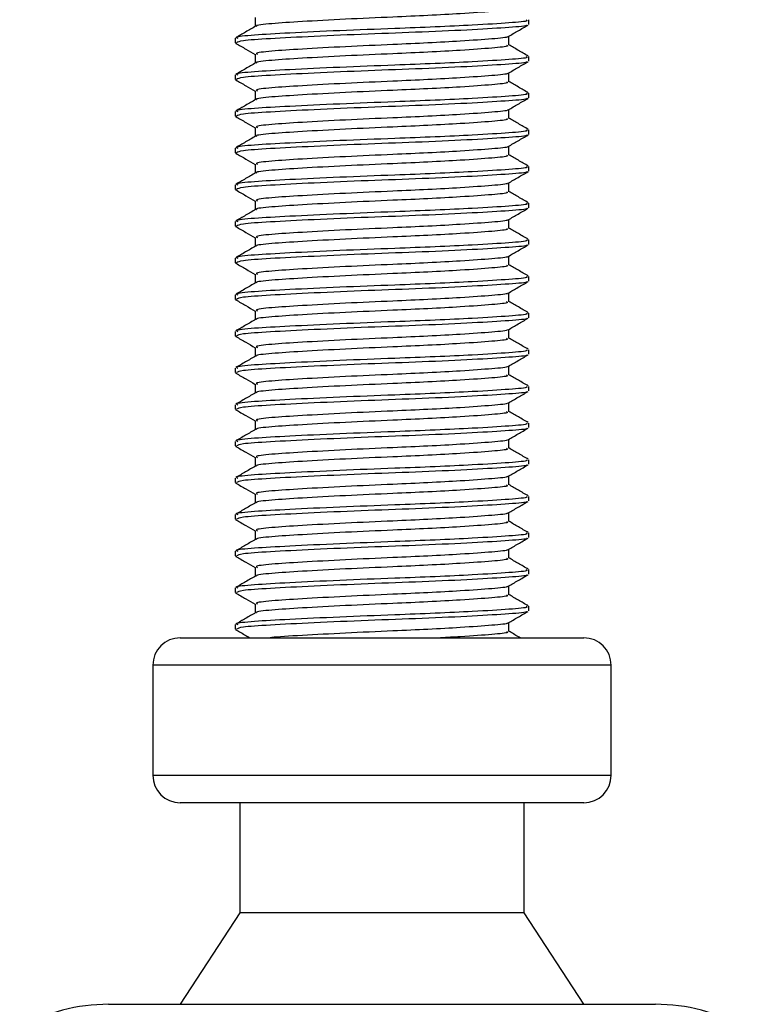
# Model space of a CAD drawing. Header units: millimetres. Extents: x 0 to 420, y 0 to 297.
# Tile 28 of 67: x 188.85 to 192.38, y 180.55 to 185.35. Entities that reach past the tile are written whole.
import ezdxf

# ---------------------------------------------------------------- set-up
doc = ezdxf.new("R2010")
doc.units = ezdxf.units.MM

msp = doc.modelspace()

# ---------------------------------------------------------------- linework, layer by layer
at = {"color": 7, "linetype": 'Continuous', "lineweight": 25}
for p, q in [((189.99827, 185.3646), (189.99827, 185.32117)), ((191.33233, 185.33113), (191.33233, 185.35349)), ((189.90146, 185.26411), (189.90146, 185.24167)), ((191.23551, 185.23046), (191.23551, 185.27405)), ((189.90247, 185.24011), (189.9085, 185.23911)), ((189.99827, 185.18574), (189.99827, 185.14231)), ((191.33233, 185.15228), (191.33233, 185.17463)), ((189.90146, 185.08525), (189.90146, 185.06281)), ((189.90247, 185.06125), (189.9085, 185.06026)), ((191.23551, 185.0516), (191.23551, 185.09519)), ((189.99827, 185.00688), (189.99827, 184.96345)), ((191.33233, 184.97342), (191.33233, 184.99577)), ((191.23551, 184.87274), (191.23551, 184.91633)), ((189.90146, 184.90639), (189.90146, 184.88395)), ((189.90247, 184.88239), (189.9085, 184.8814)), ((189.99827, 184.82802), (189.99827, 184.78459)), ((191.33233, 184.79456), (191.33233, 184.81692)), ((189.90146, 184.72754), (189.90146, 184.70509)), ((191.23551, 184.69388), (191.23551, 184.73748)), ((189.90247, 184.70353), (189.9085, 184.70254)), ((189.99827, 184.64917), (189.99827, 184.60574)), ((191.33233, 184.6157), (191.33233, 184.63806)), ((189.90146, 184.54868), (189.90146, 184.52623)), ((189.90247, 184.52467), (189.9085, 184.52368)), ((191.23551, 184.51502), (191.23551, 184.55862)), ((189.99827, 184.47031), (189.99827, 184.42688)), ((191.33233, 184.43684), (191.33233, 184.4592)), ((191.23551, 184.33616), (191.23551, 184.37976)), ((189.90146, 184.36982), (189.90146, 184.34737)), ((189.90247, 184.34581), (189.9085, 184.34482)), ((189.99827, 184.29145), (189.99827, 184.24802)), ((191.33233, 184.25798), (191.33233, 184.28034)), ((189.90146, 184.19096), (189.90146, 184.16852)), ((191.23551, 184.15731), (191.23551, 184.2009)), ((189.90247, 184.16696), (189.9085, 184.16596)), ((189.99827, 184.11259), (189.99827, 184.06916)), ((191.33233, 184.07913), (191.33233, 184.10148)), ((189.90146, 184.0121), (189.90146, 183.98966)), ((191.23551, 183.97845), (191.23551, 184.02204)), ((189.90247, 183.9881), (189.9085, 183.98711)), ((189.99827, 183.93373), (189.99827, 183.8903)), ((191.33233, 183.90027), (191.33233, 183.92262)), ((189.90146, 183.83324), (189.90146, 183.8108)), ((189.90247, 183.80924), (189.9085, 183.80825)), ((191.23551, 183.79959), (191.23551, 183.84318)), ((189.99827, 183.75487), (189.99827, 183.71144)), ((191.33233, 183.72141), (191.33233, 183.74377)), ((191.23551, 183.62073), (191.23551, 183.66433)), ((189.90146, 183.65439), (189.90146, 183.63194)), ((189.90247, 183.63038), (189.9085, 183.62939)), ((189.99827, 183.57602), (189.99827, 183.53259)), ((191.33233, 183.54255), (191.33233, 183.56491)), ((189.90146, 183.47553), (189.90146, 183.45308)), ((191.23551, 183.44187), (191.23551, 183.48547)), ((189.90247, 183.45152), (189.9085, 183.45053)), ((189.99827, 183.39716), (189.99827, 183.35373)), ((191.33233, 183.36369), (191.33233, 183.38605)), ((189.90146, 183.29667), (189.90146, 183.27422)), ((191.23551, 183.26301), (191.23551, 183.30661)), ((189.90247, 183.27266), (189.9085, 183.27167)), ((189.99827, 183.2183), (189.99827, 183.17487)), ((191.33233, 183.18483), (191.33233, 183.20719)), ((189.90146, 183.11781), (189.90146, 183.09537)), ((189.90247, 183.09381), (189.9085, 183.09281)), ((191.23551, 183.08416), (191.23551, 183.12775)), ((189.99827, 183.03944), (189.99827, 182.99601)), ((191.33233, 183.00598), (191.33233, 183.02833)), ((189.90146, 182.93895), (189.90146, 182.91651)), ((191.23551, 182.9053), (191.23551, 182.94889)), ((189.90247, 182.91495), (189.9085, 182.91395)), ((189.99827, 182.86058), (189.99827, 182.81715)), ((191.33233, 182.82712), (191.33233, 182.84947)), ((189.90146, 182.76009), (189.90146, 182.73765)), ((191.23551, 182.72644), (191.23551, 182.77003)), ((189.90247, 182.73609), (189.9085, 182.7351)), ((189.99827, 182.68172), (189.99827, 182.63829)), ((191.33233, 182.64826), (191.33233, 182.67062)), ((189.90146, 182.58124), (189.90146, 182.55879)), ((189.90247, 182.55723), (189.9085, 182.55624)), ((191.23551, 182.54758), (191.23551, 182.59118)), ((189.99827, 182.50287), (189.99827, 182.45944)), ((191.33233, 182.4694), (191.33233, 182.49176)), ((191.23551, 182.36872), (191.23551, 182.41232)), ((189.90146, 182.40238), (189.90146, 182.37993)), ((189.90247, 182.37837), (189.9085, 182.37738)), ((189.63317, 182.33782), (191.60061, 182.33782)), ((189.49903, 182.20367), (189.49903, 181.6671)), ((191.73476, 182.20367), (189.49903, 182.20367)), ((191.73476, 181.6671), (191.73476, 182.20367)), ((189.49903, 181.6671), (191.73476, 181.6671)), ((189.63688, 181.53295), (189.63317, 181.53295)), ((191.60061, 181.53295), (189.63688, 181.53295)), ((189.92382, 181.53295), (189.92382, 180.99638)), ((191.30997, 180.99638), (191.30997, 181.53295)), ((189.92382, 180.99638), (189.63317, 180.54923)), ((189.92643, 180.99638), (189.92382, 180.99638)), ((191.30997, 180.99638), (189.92643, 180.99638)), ((191.60061, 180.54923), (191.30997, 180.99638)), ((189.28299, 180.54923), (191.95079, 180.54923))]:
    msp.add_line(p, q, dxfattribs=at)
for centre, radius, start, end in [((189.63317, 182.20367), 0.13414, 90, 180), ((191.60061, 182.20367), 0.13414, 0, 90), ((189.63317, 181.6671), 0.13414, 180, 270), ((191.60061, 181.6671), 0.13414, 270, 0), ((189.28299, 179.65494), 0.89429, 90, 118.97971), ((191.95079, 179.65494), 0.89429, 61.02029, 90)]:
    msp.add_arc(centre, radius, start, end, dxfattribs=at)
for points, knots in [([(191.22451, 185.40934), (191.22727, 185.40784), (191.23693, 185.4026), (191.16056, 185.39484), (191.01998, 185.38465), (190.84552, 185.37497), (190.65246, 185.36642), (190.43352, 185.35679), (190.22001, 185.345), (190.07127, 185.33514), (189.99811, 185.32722), (190.00504, 185.32296), (190.00588, 185.32244)], [0, 0, 0, 0, 0.0490909, 0.1710963, 0.2961678, 0.392313, 0.4852006, 0.6086368, 0.7355098, 0.8574829, 0.9826005, 1, 1, 1, 1]), ([(191.31955, 185.35349), (191.32279, 185.35197), (191.33403, 185.34672), (191.24567, 185.33894), (191.08306, 185.32876), (190.88129, 185.31908), (190.65805, 185.31053), (190.40469, 185.3009), (190.15842, 185.2891), (189.98397, 185.27925), (189.89793, 185.27051), (189.91034, 185.26544), (189.9136, 185.26411)], [0, 0, 0, 0, 0.0482673, 0.1669875, 0.2886879, 0.3822403, 0.4726264, 0.5927373, 0.7161886, 0.8348774, 0.9566226, 1, 1, 1, 1]), ([(190.00039, 185.3224), (189.9842, 185.31302), (189.95181, 185.29426), (189.91942, 185.27551), (189.90322, 185.26613)], [0, 0, 0, 0, 0.4998987, 1, 1, 1, 1]), ([(191.32217, 185.32854), (191.32318, 185.3279), (191.33013, 185.32356), (191.24368, 185.31661), (191.06939, 185.3055), (190.82021, 185.29396), (190.54468, 185.28426), (190.27817, 185.27273), (190.06336, 185.26164), (189.92395, 185.25219), (189.91294, 185.24505), (189.90773, 185.24167)], [0, 0, 0, 0, 0.02094603, 0.1431057, 0.26833207, 0.39481226, 0.5164381, 0.64283453, 0.76819743, 0.89026332, 1, 1, 1, 1]), ([(191.23246, 185.27228), (191.24864, 185.28165), (191.281, 185.3004), (191.31338, 185.31915), (191.32957, 185.32852)], [0, 0, 0, 0, 0.4999098, 1, 1, 1, 1]), ([(191.22705, 185.27228), (191.22772, 185.27177), (191.2332, 185.26755), (191.15857, 185.26072), (191.02038, 185.2505), (190.84542, 185.24083), (190.65251, 185.23228), (190.43339, 185.22265), (190.22048, 185.21085), (190.06958, 185.201), (189.99514, 185.19224), (190.00596, 185.18715), (190.00884, 185.1858)], [0, 0, 0, 0, 0.0170089, 0.1395429, 0.2651564, 0.3617182, 0.4550083, 0.5789794, 0.7064021, 0.8289037, 0.9545634, 1, 1, 1, 1]), ([(189.90421, 185.23909), (189.9204, 185.22972), (189.95176, 185.21157), (189.98311, 185.19341), (189.99827, 185.18462)], [0, 0, 0, 0, 0.5163558, 1, 1, 1, 1]), ([(191.22451, 185.23048), (191.22727, 185.22898), (191.23693, 185.22375), (191.16056, 185.21598), (191.01998, 185.20579), (190.84552, 185.19611), (190.65246, 185.18756), (190.43352, 185.17793), (190.22001, 185.16614), (190.07127, 185.15629), (189.99811, 185.14836), (190.00504, 185.1441), (190.00588, 185.14358)], [0, 0, 0, 0, 0.0490909, 0.1710963, 0.2961678, 0.392313, 0.4852006, 0.6086368, 0.7355098, 0.8574829, 0.9826005, 1, 1, 1, 1]), ([(191.33056, 185.1767), (191.31436, 185.18608), (191.28268, 185.20442), (191.251, 185.22277), (191.23551, 185.23174)], [0, 0, 0, 0, 0.5112595, 1, 1, 1, 1]), ([(191.31955, 185.17463), (191.32279, 185.17312), (191.33403, 185.16787), (191.24567, 185.16008), (191.08306, 185.1499), (190.88129, 185.14022), (190.65805, 185.13167), (190.40469, 185.12204), (190.15842, 185.11025), (189.98397, 185.10039), (189.89793, 185.09166), (189.91034, 185.08658), (189.9136, 185.08525)], [0, 0, 0, 0, 0.0482673, 0.1669875, 0.2886879, 0.3822403, 0.4726264, 0.5927373, 0.7161886, 0.8348774, 0.9566226, 1, 1, 1, 1]), ([(191.32217, 185.14968), (191.32318, 185.14904), (191.33013, 185.1447), (191.24368, 185.13775), (191.06939, 185.12664), (190.82021, 185.1151), (190.54468, 185.1054), (190.27817, 185.09387), (190.06336, 185.08278), (189.92395, 185.07333), (189.91294, 185.06619), (189.90773, 185.06281)], [0, 0, 0, 0, 0.02094603, 0.1431057, 0.26833207, 0.39481226, 0.5164381, 0.64283453, 0.76819743, 0.89026332, 1, 1, 1, 1]), ([(191.23246, 185.09342), (191.24864, 185.1028), (191.281, 185.12155), (191.31338, 185.14029), (191.32957, 185.14966)], [0, 0, 0, 0, 0.4999098, 1, 1, 1, 1]), ([(190.00039, 185.14354), (189.9842, 185.13416), (189.95181, 185.1154), (189.91942, 185.09665), (189.90322, 185.08727)], [0, 0, 0, 0, 0.4998987, 1, 1, 1, 1]), ([(189.90421, 185.06023), (189.9204, 185.05086), (189.95176, 185.03271), (189.98311, 185.01455), (189.99827, 185.00576)], [0, 0, 0, 0, 0.51635581, 1, 1, 1, 1]), ([(191.22705, 185.09343), (191.22772, 185.09291), (191.2332, 185.08869), (191.15857, 185.08186), (191.02038, 185.07165), (190.84542, 185.06197), (190.65251, 185.05342), (190.43339, 185.04379), (190.22048, 185.032), (190.06958, 185.02214), (189.99514, 185.01339), (190.00596, 185.00829), (190.00884, 185.00694)], [0, 0, 0, 0, 0.0170089, 0.1395429, 0.2651564, 0.3617182, 0.4550083, 0.5789794, 0.7064021, 0.8289037, 0.9545634, 1, 1, 1, 1]), ([(191.33056, 184.99784), (191.31436, 185.00722), (191.28268, 185.02556), (191.251, 185.04391), (191.23551, 185.05288)], [0, 0, 0, 0, 0.5112595, 1, 1, 1, 1]), ([(191.22451, 185.05162), (191.22727, 185.05012), (191.23693, 185.04489), (191.16056, 185.03712), (191.01998, 185.02694), (190.84552, 185.01726), (190.65246, 185.00871), (190.43352, 184.99907), (190.22001, 184.98728), (190.07127, 184.97743), (189.99811, 184.9695), (190.00504, 184.96524), (190.00588, 184.96472)], [0, 0, 0, 0, 0.0490909, 0.1710963, 0.2961678, 0.392313, 0.4852006, 0.6086368, 0.7355098, 0.8574829, 0.9826005, 1, 1, 1, 1]), ([(190.00039, 184.96468), (189.9842, 184.9553), (189.95181, 184.93654), (189.91942, 184.91779), (189.90322, 184.90841)], [0, 0, 0, 0, 0.4998987, 1, 1, 1, 1]), ([(191.31955, 184.99577), (191.32279, 184.99426), (191.33403, 184.98901), (191.24567, 184.98123), (191.08306, 184.97104), (190.88129, 184.96136), (190.65805, 184.95281), (190.40469, 184.94318), (190.15842, 184.93139), (189.98397, 184.92153), (189.89793, 184.9128), (189.91034, 184.90773), (189.9136, 184.90639)], [0, 0, 0, 0, 0.0482673, 0.1669875, 0.2886879, 0.3822403, 0.4726264, 0.5927373, 0.7161886, 0.8348774, 0.9566226, 1, 1, 1, 1]), ([(191.32217, 184.97082), (191.32318, 184.97019), (191.33013, 184.96584), (191.24368, 184.95889), (191.06939, 184.94778), (190.82021, 184.93624), (190.54468, 184.92654), (190.27817, 184.91502), (190.06336, 184.90392), (189.92395, 184.89447), (189.91294, 184.88733), (189.90773, 184.88395)], [0, 0, 0, 0, 0.020946, 0.1431057, 0.2683321, 0.3948123, 0.5164381, 0.6428345, 0.7681974, 0.8902633, 1, 1, 1, 1]), ([(191.23246, 184.91456), (191.24864, 184.92394), (191.281, 184.94269), (191.31338, 184.96143), (191.32957, 184.9708)], [0, 0, 0, 0, 0.4999098, 1, 1, 1, 1]), ([(191.22705, 184.91457), (191.22772, 184.91405), (191.2332, 184.90984), (191.15857, 184.903), (191.02038, 184.89279), (190.84542, 184.88311), (190.65251, 184.87456), (190.43339, 184.86493), (190.22048, 184.85314), (190.06958, 184.84328), (189.99514, 184.83453), (190.00596, 184.82944), (190.00884, 184.82808)], [0, 0, 0, 0, 0.01700891, 0.13954292, 0.26515642, 0.36171819, 0.45500832, 0.57897936, 0.70640208, 0.8289037, 0.95456345, 1, 1, 1, 1]), ([(189.90421, 184.88137), (189.9204, 184.872), (189.95176, 184.85385), (189.98311, 184.83569), (189.99827, 184.82691)], [0, 0, 0, 0, 0.5163558, 1, 1, 1, 1]), ([(191.22451, 184.87276), (191.22727, 184.87126), (191.23693, 184.86603), (191.16056, 184.85826), (191.01998, 184.84808), (190.84552, 184.8384), (190.65246, 184.82985), (190.43352, 184.82022), (190.22001, 184.80842), (190.07127, 184.79857), (189.99811, 184.79065), (190.00504, 184.78639), (190.00588, 184.78587)], [0, 0, 0, 0, 0.0490909, 0.1710963, 0.2961678, 0.392313, 0.4852006, 0.6086368, 0.7355098, 0.8574829, 0.9826005, 1, 1, 1, 1]), ([(191.33056, 184.81898), (191.31436, 184.82836), (191.28268, 184.8467), (191.251, 184.86505), (191.23551, 184.87402)], [0, 0, 0, 0, 0.5112595, 1, 1, 1, 1]), ([(191.31955, 184.81692), (191.32279, 184.8154), (191.33403, 184.81015), (191.24567, 184.80237), (191.08306, 184.79218), (190.88129, 184.7825), (190.65805, 184.77395), (190.40469, 184.76432), (190.15842, 184.75253), (189.98397, 184.74268), (189.89793, 184.73394), (189.91034, 184.72887), (189.9136, 184.72754)], [0, 0, 0, 0, 0.0482673, 0.1669875, 0.2886879, 0.3822403, 0.4726264, 0.5927373, 0.7161886, 0.8348774, 0.9566226, 1, 1, 1, 1]), ([(190.00039, 184.78582), (189.9842, 184.77644), (189.95181, 184.75768), (189.91942, 184.73893), (189.90322, 184.72955)], [0, 0, 0, 0, 0.4998987, 1, 1, 1, 1]), ([(191.32217, 184.79196), (191.32318, 184.79133), (191.33013, 184.78698), (191.24368, 184.78003), (191.06939, 184.76893), (190.82021, 184.75738), (190.54468, 184.74768), (190.27817, 184.73616), (190.06336, 184.72506), (189.92395, 184.71561), (189.91294, 184.70847), (189.90773, 184.70509)], [0, 0, 0, 0, 0.020946, 0.1431057, 0.2683321, 0.3948123, 0.5164381, 0.6428345, 0.7681974, 0.8902633, 1, 1, 1, 1]), ([(191.23246, 184.7357), (191.24864, 184.74508), (191.281, 184.76383), (191.31338, 184.78257), (191.32957, 184.79194)], [0, 0, 0, 0, 0.4999098, 1, 1, 1, 1]), ([(191.22705, 184.73571), (191.22772, 184.73519), (191.2332, 184.73098), (191.15857, 184.72414), (191.02038, 184.71393), (190.84542, 184.70425), (190.65251, 184.6957), (190.43339, 184.68607), (190.22048, 184.67428), (190.06958, 184.66442), (189.99514, 184.65567), (190.00596, 184.65058), (190.00884, 184.64923)], [0, 0, 0, 0, 0.0170089, 0.1395429, 0.2651564, 0.3617182, 0.4550083, 0.5789794, 0.7064021, 0.8289037, 0.9545634, 1, 1, 1, 1]), ([(189.90421, 184.70251), (189.9204, 184.69314), (189.95176, 184.67499), (189.98311, 184.65683), (189.99827, 184.64805)], [0, 0, 0, 0, 0.5163558, 1, 1, 1, 1]), ([(191.22451, 184.6939), (191.22727, 184.6924), (191.23693, 184.68717), (191.16056, 184.6794), (191.01998, 184.66922), (190.84552, 184.65954), (190.65246, 184.65099), (190.43352, 184.64136), (190.22001, 184.62956), (190.07127, 184.61971), (189.99811, 184.61179), (190.00504, 184.60753), (190.00588, 184.60701)], [0, 0, 0, 0, 0.0490909, 0.1710963, 0.2961678, 0.392313, 0.4852006, 0.6086368, 0.7355098, 0.8574829, 0.9826005, 1, 1, 1, 1]), ([(191.33056, 184.64013), (191.31436, 184.6495), (191.28268, 184.66784), (191.251, 184.6862), (191.23551, 184.69517)], [0, 0, 0, 0, 0.5112595, 1, 1, 1, 1]), ([(191.31955, 184.63806), (191.32279, 184.63654), (191.33403, 184.63129), (191.24567, 184.62351), (191.08306, 184.61333), (190.88129, 184.60365), (190.65805, 184.5951), (190.40469, 184.58547), (190.15842, 184.57367), (189.98397, 184.56382), (189.89793, 184.55508), (189.91034, 184.55001), (189.9136, 184.54868)], [0, 0, 0, 0, 0.04826734, 0.16698745, 0.28868792, 0.3822403, 0.47262643, 0.59273734, 0.71618864, 0.8348774, 0.95662262, 1, 1, 1, 1]), ([(190.00039, 184.60696), (189.9842, 184.59759), (189.95181, 184.57882), (189.91942, 184.56007), (189.90322, 184.5507)], [0, 0, 0, 0, 0.4998987, 1, 1, 1, 1]), ([(191.32217, 184.6131), (191.32318, 184.61247), (191.33013, 184.60813), (191.24368, 184.60117), (191.06939, 184.59007), (190.82021, 184.57852), (190.54468, 184.56883), (190.27817, 184.5573), (190.06336, 184.5462), (189.92395, 184.53675), (189.91294, 184.52961), (189.90773, 184.52623)], [0, 0, 0, 0, 0.020946, 0.1431057, 0.2683321, 0.3948123, 0.5164381, 0.6428345, 0.7681974, 0.8902633, 1, 1, 1, 1]), ([(191.23246, 184.55685), (191.24864, 184.56622), (191.281, 184.58497), (191.31338, 184.60371), (191.32957, 184.61308)], [0, 0, 0, 0, 0.4999098, 1, 1, 1, 1]), ([(189.90421, 184.52366), (189.9204, 184.51428), (189.95176, 184.49613), (189.98311, 184.47797), (189.99827, 184.46919)], [0, 0, 0, 0, 0.5163558, 1, 1, 1, 1]), ([(191.22705, 184.55685), (191.22772, 184.55634), (191.2332, 184.55212), (191.15857, 184.54529), (191.02038, 184.53507), (190.84542, 184.5254), (190.65251, 184.51685), (190.43339, 184.50721), (190.22048, 184.49542), (190.06958, 184.48557), (189.99514, 184.47681), (190.00596, 184.47172), (190.00884, 184.47037)], [0, 0, 0, 0, 0.0170089, 0.1395429, 0.2651564, 0.3617182, 0.4550083, 0.5789794, 0.7064021, 0.8289037, 0.9545634, 1, 1, 1, 1]), ([(191.22451, 184.51505), (191.22727, 184.51354), (191.23693, 184.50831), (191.16056, 184.50054), (191.01998, 184.49036), (190.84552, 184.48068), (190.65246, 184.47213), (190.43352, 184.4625), (190.22001, 184.45071), (190.07127, 184.44085), (189.99811, 184.43293), (190.00504, 184.42867), (190.00588, 184.42815)], [0, 0, 0, 0, 0.0490909, 0.1710963, 0.2961678, 0.392313, 0.4852006, 0.6086368, 0.7355098, 0.8574829, 0.9826005, 1, 1, 1, 1]), ([(191.33056, 184.46127), (191.31436, 184.47064), (191.28268, 184.48898), (191.251, 184.50734), (191.23551, 184.51631)], [0, 0, 0, 0, 0.5112595, 1, 1, 1, 1]), ([(190.00039, 184.42811), (189.9842, 184.41873), (189.95181, 184.39997), (189.91942, 184.38121), (189.90322, 184.37184)], [0, 0, 0, 0, 0.4998987, 1, 1, 1, 1]), ([(191.31955, 184.4592), (191.32279, 184.45768), (191.33403, 184.45243), (191.24567, 184.44465), (191.08306, 184.43447), (190.88129, 184.42479), (190.65805, 184.41624), (190.40469, 184.40661), (190.15842, 184.39481), (189.98397, 184.38496), (189.89793, 184.37622), (189.91034, 184.37115), (189.9136, 184.36982)], [0, 0, 0, 0, 0.04826734, 0.16698745, 0.28868792, 0.3822403, 0.47262643, 0.59273734, 0.71618864, 0.8348774, 0.95662262, 1, 1, 1, 1]), ([(191.32217, 184.43425), (191.32318, 184.43361), (191.33013, 184.42927), (191.24368, 184.42232), (191.06939, 184.41121), (190.82021, 184.39966), (190.54468, 184.38997), (190.27817, 184.37844), (190.06336, 184.36734), (189.92395, 184.3579), (189.91294, 184.35076), (189.90773, 184.34737)], [0, 0, 0, 0, 0.020946, 0.1431057, 0.2683321, 0.3948123, 0.5164381, 0.6428345, 0.7681974, 0.8902633, 1, 1, 1, 1]), ([(191.23246, 184.37799), (191.24864, 184.38736), (191.281, 184.40611), (191.31338, 184.42485), (191.32957, 184.43423)], [0, 0, 0, 0, 0.4999098, 1, 1, 1, 1]), ([(189.90421, 184.3448), (189.9204, 184.33543), (189.95176, 184.31727), (189.98311, 184.29911), (189.99827, 184.29033)], [0, 0, 0, 0, 0.5163558, 1, 1, 1, 1]), ([(191.22451, 184.33619), (191.22727, 184.33469), (191.23693, 184.32945), (191.16056, 184.32169), (191.01998, 184.3115), (190.84552, 184.30182), (190.65246, 184.29327), (190.43352, 184.28364), (190.22001, 184.27185), (190.07127, 184.26199), (189.99811, 184.25407), (190.00504, 184.24981), (190.00588, 184.24929)], [0, 0, 0, 0, 0.0490909, 0.1710963, 0.2961678, 0.392313, 0.4852006, 0.6086368, 0.7355098, 0.8574829, 0.9826005, 1, 1, 1, 1]), ([(191.22705, 184.37799), (191.22772, 184.37748), (191.2332, 184.37326), (191.15857, 184.36643), (191.02038, 184.35621), (190.84542, 184.34654), (190.65251, 184.33799), (190.43339, 184.32836), (190.22048, 184.31656), (190.06958, 184.30671), (189.99514, 184.29795), (190.00596, 184.29286), (190.00884, 184.29151)], [0, 0, 0, 0, 0.0170089, 0.1395429, 0.2651564, 0.3617182, 0.4550083, 0.5789794, 0.7064021, 0.8289037, 0.9545634, 1, 1, 1, 1]), ([(191.33056, 184.28241), (191.31436, 184.29179), (191.28268, 184.31013), (191.251, 184.32848), (191.23551, 184.33745)], [0, 0, 0, 0, 0.5112595, 1, 1, 1, 1]), ([(190.00039, 184.24925), (189.9842, 184.23987), (189.95181, 184.22111), (189.91942, 184.20236), (189.90322, 184.19298)], [0, 0, 0, 0, 0.49989867, 1, 1, 1, 1]), ([(191.31955, 184.28034), (191.32279, 184.27882), (191.33403, 184.27357), (191.24567, 184.26579), (191.08306, 184.25561), (190.88129, 184.24593), (190.65805, 184.23738), (190.40469, 184.22775), (190.15842, 184.21595), (189.98397, 184.2061), (189.89793, 184.19736), (189.91034, 184.19229), (189.9136, 184.19096)], [0, 0, 0, 0, 0.04826734, 0.16698745, 0.28868792, 0.3822403, 0.47262643, 0.59273734, 0.71618864, 0.8348774, 0.95662262, 1, 1, 1, 1]), ([(191.32217, 184.25539), (191.32318, 184.25475), (191.33013, 184.25041), (191.24368, 184.24346), (191.06939, 184.23235), (190.82021, 184.22081), (190.54468, 184.21111), (190.27817, 184.19958), (190.06336, 184.18849), (189.92395, 184.17904), (189.91294, 184.1719), (189.90773, 184.16852)], [0, 0, 0, 0, 0.020946, 0.1431057, 0.2683321, 0.3948123, 0.5164381, 0.6428345, 0.7681974, 0.8902633, 1, 1, 1, 1]), ([(191.23246, 184.19913), (191.24864, 184.2085), (191.281, 184.22725), (191.31338, 184.246), (191.32957, 184.25537)], [0, 0, 0, 0, 0.4999098, 1, 1, 1, 1]), ([(191.22705, 184.19913), (191.22772, 184.19862), (191.2332, 184.1944), (191.15857, 184.18757), (191.02038, 184.17735), (190.84542, 184.16768), (190.65251, 184.15913), (190.43339, 184.1495), (190.22048, 184.1377), (190.06958, 184.12785), (189.99514, 184.11909), (190.00596, 184.114), (190.00884, 184.11265)], [0, 0, 0, 0, 0.01700891, 0.13954292, 0.26515642, 0.36171819, 0.45500832, 0.57897936, 0.70640208, 0.8289037, 0.95456345, 1, 1, 1, 1]), ([(189.90421, 184.16594), (189.9204, 184.15657), (189.95176, 184.13842), (189.98311, 184.12026), (189.99827, 184.11147)], [0, 0, 0, 0, 0.5163558, 1, 1, 1, 1]), ([(191.22451, 184.15733), (191.22727, 184.15583), (191.23693, 184.15059), (191.16056, 184.14283), (191.01998, 184.13264), (190.84552, 184.12296), (190.65246, 184.11441), (190.43352, 184.10478), (190.22001, 184.09299), (190.07127, 184.08313), (189.99811, 184.07521), (190.00504, 184.07095), (190.00588, 184.07043)], [0, 0, 0, 0, 0.0490909, 0.1710963, 0.2961678, 0.392313, 0.4852006, 0.6086368, 0.7355098, 0.8574829, 0.9826005, 1, 1, 1, 1]), ([(191.33056, 184.10355), (191.31436, 184.11293), (191.28268, 184.13127), (191.251, 184.14962), (191.23551, 184.15859)], [0, 0, 0, 0, 0.5112595, 1, 1, 1, 1]), ([(191.31955, 184.10148), (191.32279, 184.09997), (191.33403, 184.09472), (191.24567, 184.08693), (191.08306, 184.07675), (190.88129, 184.06707), (190.65805, 184.05852), (190.40469, 184.04889), (190.15842, 184.0371), (189.98397, 184.02724), (189.89793, 184.01851), (189.91034, 184.01343), (189.9136, 184.0121)], [0, 0, 0, 0, 0.0482673, 0.1669875, 0.2886879, 0.3822403, 0.4726264, 0.5927373, 0.7161886, 0.8348774, 0.9566226, 1, 1, 1, 1]), ([(190.00039, 184.07039), (189.9842, 184.06101), (189.95181, 184.04225), (189.91942, 184.0235), (189.90322, 184.01412)], [0, 0, 0, 0, 0.4998987, 1, 1, 1, 1]), ([(191.32217, 184.07653), (191.32318, 184.07589), (191.33013, 184.07155), (191.24368, 184.0646), (191.06939, 184.05349), (190.82021, 184.04195), (190.54468, 184.03225), (190.27817, 184.02072), (190.06336, 184.00963), (189.92395, 184.00018), (189.91294, 183.99304), (189.90773, 183.98966)], [0, 0, 0, 0, 0.020946, 0.1431057, 0.2683321, 0.3948123, 0.5164381, 0.6428345, 0.7681974, 0.8902633, 1, 1, 1, 1]), ([(191.23246, 184.02027), (191.24864, 184.02965), (191.281, 184.0484), (191.31338, 184.06714), (191.32957, 184.07651)], [0, 0, 0, 0, 0.4999098, 1, 1, 1, 1]), ([(191.22705, 184.02028), (191.22772, 184.01976), (191.2332, 184.01554), (191.15857, 184.00871), (191.02038, 183.99849), (190.84542, 183.98882), (190.65251, 183.98027), (190.43339, 183.97064), (190.22048, 183.95884), (190.06958, 183.94899), (189.99514, 183.94024), (190.00596, 183.93514), (190.00884, 183.93379)], [0, 0, 0, 0, 0.01700891, 0.13954292, 0.26515642, 0.36171819, 0.45500832, 0.57897936, 0.70640208, 0.8289037, 0.95456345, 1, 1, 1, 1]), ([(189.90421, 183.98708), (189.9204, 183.97771), (189.95176, 183.95956), (189.98311, 183.9414), (189.99827, 183.93261)], [0, 0, 0, 0, 0.5163558, 1, 1, 1, 1]), ([(191.22451, 183.97847), (191.22727, 183.97697), (191.23693, 183.97174), (191.16056, 183.96397), (191.01998, 183.95379), (190.84552, 183.94411), (190.65246, 183.93556), (190.43352, 183.92592), (190.22001, 183.91413), (190.07127, 183.90428), (189.99811, 183.89635), (190.00504, 183.89209), (190.00588, 183.89157)], [0, 0, 0, 0, 0.0490909, 0.1710963, 0.2961678, 0.392313, 0.4852006, 0.6086368, 0.7355098, 0.8574829, 0.9826005, 1, 1, 1, 1]), ([(191.33056, 183.92469), (191.31436, 183.93407), (191.28268, 183.95241), (191.251, 183.97076), (191.23551, 183.97973)], [0, 0, 0, 0, 0.5112595, 1, 1, 1, 1]), ([(191.31955, 183.92262), (191.32279, 183.92111), (191.33403, 183.91586), (191.24567, 183.90808), (191.08306, 183.89789), (190.88129, 183.88821), (190.65805, 183.87966), (190.40469, 183.87003), (190.15842, 183.85824), (189.98397, 183.84838), (189.89793, 183.83965), (189.91034, 183.83458), (189.9136, 183.83324)], [0, 0, 0, 0, 0.0482673, 0.1669875, 0.2886879, 0.3822403, 0.4726264, 0.5927373, 0.7161886, 0.8348774, 0.9566226, 1, 1, 1, 1]), ([(190.00039, 183.89153), (189.9842, 183.88215), (189.95181, 183.86339), (189.91942, 183.84464), (189.90322, 183.83526)], [0, 0, 0, 0, 0.4998987, 1, 1, 1, 1]), ([(191.32217, 183.89767), (191.32318, 183.89704), (191.33013, 183.89269), (191.24368, 183.88574), (191.06939, 183.87463), (190.82021, 183.86309), (190.54468, 183.85339), (190.27817, 183.84186), (190.06336, 183.83077), (189.92395, 183.82132), (189.91294, 183.81418), (189.90773, 183.8108)], [0, 0, 0, 0, 0.020946, 0.1431057, 0.2683321, 0.3948123, 0.5164381, 0.6428345, 0.7681974, 0.8902633, 1, 1, 1, 1]), ([(191.23246, 183.84141), (191.24864, 183.85079), (191.281, 183.86954), (191.31338, 183.88828), (191.32957, 183.89765)], [0, 0, 0, 0, 0.4999098, 1, 1, 1, 1]), ([(189.90421, 183.80822), (189.9204, 183.79885), (189.95176, 183.7807), (189.98311, 183.76254), (189.99827, 183.75376)], [0, 0, 0, 0, 0.5163558, 1, 1, 1, 1]), ([(191.22705, 183.84142), (191.22772, 183.8409), (191.2332, 183.83669), (191.15857, 183.82985), (191.02038, 183.81964), (190.84542, 183.80996), (190.65251, 183.80141), (190.43339, 183.79178), (190.22048, 183.77999), (190.06958, 183.77013), (189.99514, 183.76138), (190.00596, 183.75629), (190.00884, 183.75493)], [0, 0, 0, 0, 0.01700891, 0.13954292, 0.26515642, 0.36171819, 0.45500832, 0.57897936, 0.70640208, 0.8289037, 0.95456345, 1, 1, 1, 1]), ([(191.22451, 183.79961), (191.22727, 183.79811), (191.23693, 183.79288), (191.16056, 183.78511), (191.01998, 183.77493), (190.84552, 183.76525), (190.65246, 183.7567), (190.43352, 183.74707), (190.22001, 183.73527), (190.07127, 183.72542), (189.99811, 183.7175), (190.00504, 183.71324), (190.00588, 183.71272)], [0, 0, 0, 0, 0.0490909, 0.1710963, 0.2961678, 0.392313, 0.4852006, 0.6086368, 0.7355098, 0.8574829, 0.9826005, 1, 1, 1, 1]), ([(191.33056, 183.74583), (191.31436, 183.75521), (191.28268, 183.77355), (191.251, 183.7919), (191.23551, 183.80087)], [0, 0, 0, 0, 0.5112595, 1, 1, 1, 1]), ([(190.00039, 183.71267), (189.9842, 183.70329), (189.95181, 183.68453), (189.91942, 183.66578), (189.90322, 183.6564)], [0, 0, 0, 0, 0.4998987, 1, 1, 1, 1]), ([(191.31955, 183.74377), (191.32279, 183.74225), (191.33403, 183.737), (191.24567, 183.72922), (191.08306, 183.71903), (190.88129, 183.70935), (190.65805, 183.7008), (190.40469, 183.69117), (190.15842, 183.67938), (189.98397, 183.66952), (189.89793, 183.66079), (189.91034, 183.65572), (189.9136, 183.65439)], [0, 0, 0, 0, 0.0482673, 0.1669875, 0.2886879, 0.3822403, 0.4726264, 0.5927373, 0.7161886, 0.8348774, 0.9566226, 1, 1, 1, 1]), ([(191.32217, 183.71881), (191.32318, 183.71818), (191.33013, 183.71383), (191.24368, 183.70688), (191.06939, 183.69578), (190.82021, 183.68423), (190.54468, 183.67453), (190.27817, 183.66301), (190.06336, 183.65191), (189.92395, 183.64246), (189.91294, 183.63532), (189.90773, 183.63194)], [0, 0, 0, 0, 0.020946, 0.1431057, 0.2683321, 0.3948123, 0.5164381, 0.6428345, 0.7681974, 0.8902633, 1, 1, 1, 1]), ([(191.23246, 183.66255), (191.24864, 183.67193), (191.281, 183.69068), (191.31338, 183.70942), (191.32957, 183.71879)], [0, 0, 0, 0, 0.4999098, 1, 1, 1, 1]), ([(191.22705, 183.66256), (191.22772, 183.66204), (191.2332, 183.65783), (191.15857, 183.65099), (191.02038, 183.64078), (190.84542, 183.6311), (190.65251, 183.62255), (190.43339, 183.61292), (190.22048, 183.60113), (190.06958, 183.59127), (189.99514, 183.58252), (190.00596, 183.57743), (190.00884, 183.57608)], [0, 0, 0, 0, 0.0170089, 0.1395429, 0.2651564, 0.3617182, 0.4550083, 0.5789794, 0.7064021, 0.8289037, 0.9545634, 1, 1, 1, 1]), ([(189.90421, 183.62936), (189.9204, 183.61999), (189.95176, 183.60184), (189.98311, 183.58368), (189.99827, 183.5749)], [0, 0, 0, 0, 0.5163558, 1, 1, 1, 1]), ([(191.22451, 183.62075), (191.22727, 183.61925), (191.23693, 183.61402), (191.16056, 183.60625), (191.01998, 183.59607), (190.84552, 183.58639), (190.65246, 183.57784), (190.43352, 183.56821), (190.22001, 183.55641), (190.07127, 183.54656), (189.99811, 183.53864), (190.00504, 183.53438), (190.00588, 183.53386)], [0, 0, 0, 0, 0.0490909, 0.1710963, 0.2961678, 0.392313, 0.4852006, 0.6086368, 0.7355098, 0.8574829, 0.9826005, 1, 1, 1, 1]), ([(191.33056, 183.56697), (191.31436, 183.57635), (191.28268, 183.59469), (191.251, 183.61305), (191.23551, 183.62201)], [0, 0, 0, 0, 0.5112595, 1, 1, 1, 1]), ([(191.31955, 183.56491), (191.32279, 183.56339), (191.33403, 183.55814), (191.24567, 183.55036), (191.08306, 183.54018), (190.88129, 183.53049), (190.65805, 183.52195), (190.40469, 183.51232), (190.15842, 183.50052), (189.98397, 183.49067), (189.89793, 183.48193), (189.91034, 183.47686), (189.9136, 183.47553)], [0, 0, 0, 0, 0.0482673, 0.1669875, 0.2886879, 0.3822403, 0.4726264, 0.5927373, 0.7161886, 0.8348774, 0.9566226, 1, 1, 1, 1]), ([(190.00039, 183.53381), (189.9842, 183.52444), (189.95181, 183.50567), (189.91942, 183.48692), (189.90322, 183.47755)], [0, 0, 0, 0, 0.4998987, 1, 1, 1, 1]), ([(191.32217, 183.53995), (191.32318, 183.53932), (191.33013, 183.53498), (191.24368, 183.52802), (191.06939, 183.51692), (190.82021, 183.50537), (190.54468, 183.49567), (190.27817, 183.48415), (190.06336, 183.47305), (189.92395, 183.4636), (189.91294, 183.45646), (189.90773, 183.45308)], [0, 0, 0, 0, 0.020946, 0.1431057, 0.2683321, 0.3948123, 0.5164381, 0.6428345, 0.7681974, 0.8902633, 1, 1, 1, 1]), ([(191.23246, 183.4837), (191.24864, 183.49307), (191.281, 183.51182), (191.31338, 183.53056), (191.32957, 183.53993)], [0, 0, 0, 0, 0.4999098, 1, 1, 1, 1]), ([(191.22705, 183.4837), (191.22772, 183.48319), (191.2332, 183.47897), (191.15857, 183.47214), (191.02038, 183.46192), (190.84542, 183.45225), (190.65251, 183.4437), (190.43339, 183.43406), (190.22048, 183.42227), (190.06958, 183.41242), (189.99514, 183.40366), (190.00596, 183.39857), (190.00884, 183.39722)], [0, 0, 0, 0, 0.0170089, 0.1395429, 0.2651564, 0.3617182, 0.4550083, 0.5789794, 0.7064021, 0.8289037, 0.9545634, 1, 1, 1, 1]), ([(189.90421, 183.45051), (189.9204, 183.44113), (189.95176, 183.42298), (189.98311, 183.40482), (189.99827, 183.39604)], [0, 0, 0, 0, 0.5163558, 1, 1, 1, 1]), ([(191.22451, 183.4419), (191.22727, 183.44039), (191.23693, 183.43516), (191.16056, 183.42739), (191.01998, 183.41721), (190.84552, 183.40753), (190.65246, 183.39898), (190.43352, 183.38935), (190.22001, 183.37756), (190.07127, 183.3677), (189.99811, 183.35978), (190.00504, 183.35552), (190.00588, 183.355)], [0, 0, 0, 0, 0.0490909, 0.1710963, 0.2961678, 0.392313, 0.4852006, 0.6086368, 0.7355098, 0.8574829, 0.9826005, 1, 1, 1, 1]), ([(191.33056, 183.38812), (191.31436, 183.39749), (191.28268, 183.41583), (191.251, 183.43419), (191.23551, 183.44316)], [0, 0, 0, 0, 0.5112595, 1, 1, 1, 1]), ([(191.31955, 183.38605), (191.32279, 183.38453), (191.33403, 183.37928), (191.24567, 183.3715), (191.08306, 183.36132), (190.88129, 183.35164), (190.65805, 183.34309), (190.40469, 183.33346), (190.15842, 183.32166), (189.98397, 183.31181), (189.89793, 183.30307), (189.91034, 183.298), (189.9136, 183.29667)], [0, 0, 0, 0, 0.0482673, 0.1669875, 0.2886879, 0.3822403, 0.4726264, 0.5927373, 0.7161886, 0.8348774, 0.9566226, 1, 1, 1, 1]), ([(190.00039, 183.35496), (189.9842, 183.34558), (189.95181, 183.32681), (189.91942, 183.30806), (189.90322, 183.29869)], [0, 0, 0, 0, 0.4998987, 1, 1, 1, 1]), ([(191.32217, 183.3611), (191.32318, 183.36046), (191.33013, 183.35612), (191.24368, 183.34917), (191.06939, 183.33806), (190.82021, 183.32651), (190.54468, 183.31682), (190.27817, 183.30529), (190.06336, 183.29419), (189.92395, 183.28475), (189.91294, 183.27761), (189.90773, 183.27422)], [0, 0, 0, 0, 0.020946, 0.1431057, 0.2683321, 0.3948123, 0.5164381, 0.6428345, 0.7681974, 0.8902633, 1, 1, 1, 1]), ([(191.23246, 183.30484), (191.24864, 183.31421), (191.281, 183.33296), (191.31338, 183.3517), (191.32957, 183.36108)], [0, 0, 0, 0, 0.4999098, 1, 1, 1, 1]), ([(191.22705, 183.30484), (191.22772, 183.30433), (191.2332, 183.30011), (191.15857, 183.29328), (191.02038, 183.28306), (190.84542, 183.27339), (190.65251, 183.26484), (190.43339, 183.25521), (190.22048, 183.24341), (190.06958, 183.23356), (189.99514, 183.2248), (190.00596, 183.21971), (190.00884, 183.21836)], [0, 0, 0, 0, 0.0170089, 0.1395429, 0.2651564, 0.3617182, 0.4550083, 0.5789794, 0.7064021, 0.8289037, 0.9545634, 1, 1, 1, 1]), ([(189.90421, 183.27165), (189.9204, 183.26227), (189.95176, 183.24412), (189.98311, 183.22596), (189.99827, 183.21718)], [0, 0, 0, 0, 0.5163558, 1, 1, 1, 1]), ([(191.22451, 183.26304), (191.22727, 183.26154), (191.23693, 183.2563), (191.16056, 183.24854), (191.01998, 183.23835), (190.84552, 183.22867), (190.65246, 183.22012), (190.43352, 183.21049), (190.22001, 183.1987), (190.07127, 183.18884), (189.99811, 183.18092), (190.00504, 183.17666), (190.00588, 183.17614)], [0, 0, 0, 0, 0.0490909, 0.1710963, 0.2961678, 0.392313, 0.4852006, 0.6086368, 0.7355098, 0.8574829, 0.9826005, 1, 1, 1, 1]), ([(191.33056, 183.20926), (191.31436, 183.21864), (191.28268, 183.23698), (191.251, 183.25533), (191.23551, 183.2643)], [0, 0, 0, 0, 0.5112595, 1, 1, 1, 1]), ([(191.31955, 183.20719), (191.32279, 183.20567), (191.33403, 183.20042), (191.24567, 183.19264), (191.08306, 183.18246), (190.88129, 183.17278), (190.65805, 183.16423), (190.40469, 183.1546), (190.15842, 183.1428), (189.98397, 183.13295), (189.89793, 183.12421), (189.91034, 183.11914), (189.9136, 183.11781)], [0, 0, 0, 0, 0.0482673, 0.1669875, 0.2886879, 0.3822403, 0.4726264, 0.5927373, 0.7161886, 0.8348774, 0.9566226, 1, 1, 1, 1]), ([(191.32217, 183.18224), (191.32318, 183.1816), (191.33013, 183.17726), (191.24368, 183.17031), (191.06939, 183.1592), (190.82021, 183.14766), (190.54468, 183.13796), (190.27817, 183.12643), (190.06336, 183.11534), (189.92395, 183.10589), (189.91294, 183.09875), (189.90773, 183.09537)], [0, 0, 0, 0, 0.020946, 0.1431057, 0.2683321, 0.3948123, 0.5164381, 0.6428345, 0.7681974, 0.8902633, 1, 1, 1, 1]), ([(191.23246, 183.12598), (191.24864, 183.13535), (191.281, 183.1541), (191.31338, 183.17285), (191.32957, 183.18222)], [0, 0, 0, 0, 0.4999098, 1, 1, 1, 1]), ([(190.00039, 183.1761), (189.9842, 183.16672), (189.95181, 183.14796), (189.91942, 183.12921), (189.90322, 183.11983)], [0, 0, 0, 0, 0.4998987, 1, 1, 1, 1]), ([(189.90421, 183.09279), (189.9204, 183.08342), (189.95176, 183.06527), (189.98311, 183.04711), (189.99827, 183.03832)], [0, 0, 0, 0, 0.5163558, 1, 1, 1, 1]), ([(191.22451, 183.08418), (191.22727, 183.08268), (191.23693, 183.07744), (191.16056, 183.06968), (191.01998, 183.05949), (190.84552, 183.04981), (190.65246, 183.04126), (190.43352, 183.03163), (190.22001, 183.01984), (190.07127, 183.00998), (189.99811, 183.00206), (190.00504, 182.9978), (190.00588, 182.99728)], [0, 0, 0, 0, 0.0490909, 0.1710963, 0.2961678, 0.392313, 0.4852006, 0.6086368, 0.7355098, 0.8574829, 0.9826005, 1, 1, 1, 1]), ([(191.22705, 183.12598), (191.22772, 183.12547), (191.2332, 183.12125), (191.15857, 183.11442), (191.02038, 183.1042), (190.84542, 183.09453), (190.65251, 183.08598), (190.43339, 183.07635), (190.22048, 183.06455), (190.06958, 183.0547), (189.99514, 183.04594), (190.00596, 183.04085), (190.00884, 183.0395)], [0, 0, 0, 0, 0.0170089, 0.1395429, 0.2651564, 0.3617182, 0.4550083, 0.5789794, 0.7064021, 0.8289037, 0.9545634, 1, 1, 1, 1]), ([(191.33056, 183.0304), (191.31436, 183.03978), (191.28268, 183.05812), (191.251, 183.07647), (191.23551, 183.08544)], [0, 0, 0, 0, 0.5112595, 1, 1, 1, 1]), ([(190.00039, 182.99724), (189.9842, 182.98786), (189.95181, 182.9691), (189.91942, 182.95035), (189.90322, 182.94097)], [0, 0, 0, 0, 0.4998987, 1, 1, 1, 1]), ([(191.31955, 183.02833), (191.32279, 183.02682), (191.33403, 183.02157), (191.24567, 183.01378), (191.08306, 183.0036), (190.88129, 182.99392), (190.65805, 182.98537), (190.40469, 182.97574), (190.15842, 182.96394), (189.98397, 182.95409), (189.89793, 182.94536), (189.91034, 182.94028), (189.9136, 182.93895)], [0, 0, 0, 0, 0.0482673, 0.1669875, 0.2886879, 0.3822403, 0.4726264, 0.5927373, 0.7161886, 0.8348774, 0.9566226, 1, 1, 1, 1]), ([(191.32217, 183.00338), (191.32318, 183.00274), (191.33013, 182.9984), (191.24368, 182.99145), (191.06939, 182.98034), (190.82021, 182.9688), (190.54468, 182.9591), (190.27817, 182.94757), (190.06336, 182.93648), (189.92395, 182.92703), (189.91294, 182.91989), (189.90773, 182.91651)], [0, 0, 0, 0, 0.020946, 0.1431057, 0.2683321, 0.3948123, 0.5164381, 0.6428345, 0.7681974, 0.8902633, 1, 1, 1, 1]), ([(191.23246, 182.94712), (191.24864, 182.95649), (191.281, 182.97525), (191.31338, 182.99399), (191.32957, 183.00336)], [0, 0, 0, 0, 0.4999098, 1, 1, 1, 1]), ([(191.22705, 182.94713), (191.22772, 182.94661), (191.2332, 182.94239), (191.15857, 182.93556), (191.02038, 182.92534), (190.84542, 182.91567), (190.65251, 182.90712), (190.43339, 182.89749), (190.22048, 182.88569), (190.06958, 182.87584), (189.99514, 182.86708), (190.00596, 182.86199), (190.00884, 182.86064)], [0, 0, 0, 0, 0.0170089, 0.1395429, 0.2651564, 0.3617182, 0.4550083, 0.5789794, 0.7064021, 0.8289037, 0.9545634, 1, 1, 1, 1]), ([(189.90421, 182.91393), (189.9204, 182.90456), (189.95176, 182.88641), (189.98311, 182.86825), (189.99827, 182.85946)], [0, 0, 0, 0, 0.5163558, 1, 1, 1, 1]), ([(191.22451, 182.90532), (191.22727, 182.90382), (191.23693, 182.89859), (191.16056, 182.89082), (191.01998, 182.88064), (190.84552, 182.87095), (190.65246, 182.86241), (190.43352, 182.85277), (190.22001, 182.84098), (190.07127, 182.83113), (189.99811, 182.8232), (190.00504, 182.81894), (190.00588, 182.81842)], [0, 0, 0, 0, 0.0490909, 0.1710963, 0.2961678, 0.392313, 0.4852006, 0.6086368, 0.7355098, 0.8574829, 0.9826005, 1, 1, 1, 1]), ([(191.33056, 182.85154), (191.31436, 182.86092), (191.28268, 182.87926), (191.251, 182.89761), (191.23551, 182.90658)], [0, 0, 0, 0, 0.5112595, 1, 1, 1, 1]), ([(191.31955, 182.84947), (191.32279, 182.84796), (191.33403, 182.84271), (191.24567, 182.83493), (191.08306, 182.82474), (190.88129, 182.81506), (190.65805, 182.80651), (190.40469, 182.79688), (190.15842, 182.78509), (189.98397, 182.77523), (189.89793, 182.7665), (189.91034, 182.76143), (189.9136, 182.76009)], [0, 0, 0, 0, 0.0482673, 0.1669875, 0.2886879, 0.3822403, 0.4726264, 0.5927373, 0.7161886, 0.8348774, 0.9566226, 1, 1, 1, 1]), ([(190.00039, 182.81838), (189.9842, 182.809), (189.95181, 182.79024), (189.91942, 182.77149), (189.90322, 182.76211)], [0, 0, 0, 0, 0.4998987, 1, 1, 1, 1]), ([(191.32217, 182.82452), (191.32318, 182.82389), (191.33013, 182.81954), (191.24368, 182.81259), (191.06939, 182.80148), (190.82021, 182.78994), (190.54468, 182.78024), (190.27817, 182.76871), (190.06336, 182.75762), (189.92395, 182.74817), (189.91294, 182.74103), (189.90773, 182.73765)], [0, 0, 0, 0, 0.020946, 0.1431057, 0.2683321, 0.3948123, 0.5164381, 0.6428345, 0.7681974, 0.8902633, 1, 1, 1, 1]), ([(191.23246, 182.76826), (191.24864, 182.77764), (191.281, 182.79639), (191.31338, 182.81513), (191.32957, 182.8245)], [0, 0, 0, 0, 0.4999098, 1, 1, 1, 1]), ([(191.22705, 182.76827), (191.22772, 182.76775), (191.2332, 182.76354), (191.15857, 182.7567), (191.02038, 182.74649), (190.84542, 182.73681), (190.65251, 182.72826), (190.43339, 182.71863), (190.22048, 182.70684), (190.06958, 182.69698), (189.99514, 182.68823), (190.00596, 182.68314), (190.00884, 182.68178)], [0, 0, 0, 0, 0.0170089, 0.1395429, 0.2651564, 0.3617182, 0.4550083, 0.5789794, 0.7064021, 0.8289037, 0.9545634, 1, 1, 1, 1]), ([(189.90421, 182.73507), (189.9204, 182.7257), (189.95176, 182.70755), (189.98311, 182.68939), (189.99827, 182.68061)], [0, 0, 0, 0, 0.5163558, 1, 1, 1, 1]), ([(191.22451, 182.72646), (191.22727, 182.72496), (191.23693, 182.71973), (191.16056, 182.71196), (191.01998, 182.70178), (190.84552, 182.6921), (190.65246, 182.68355), (190.43352, 182.67392), (190.22001, 182.66212), (190.07127, 182.65227), (189.99811, 182.64435), (190.00504, 182.64009), (190.00588, 182.63957)], [0, 0, 0, 0, 0.0490909, 0.1710963, 0.2961678, 0.392313, 0.4852006, 0.6086368, 0.7355098, 0.8574829, 0.9826005, 1, 1, 1, 1]), ([(191.33056, 182.67268), (191.31436, 182.68206), (191.28268, 182.7004), (191.251, 182.71875), (191.23551, 182.72772)], [0, 0, 0, 0, 0.5112595, 1, 1, 1, 1]), ([(191.31955, 182.67062), (191.32279, 182.6691), (191.33403, 182.66385), (191.24567, 182.65607), (191.08306, 182.64588), (190.88129, 182.6362), (190.65805, 182.62765), (190.40469, 182.61802), (190.15842, 182.60623), (189.98397, 182.59637), (189.89793, 182.58764), (189.91034, 182.58257), (189.9136, 182.58124)], [0, 0, 0, 0, 0.0482673, 0.1669875, 0.2886879, 0.3822403, 0.4726264, 0.5927373, 0.7161886, 0.8348774, 0.9566226, 1, 1, 1, 1]), ([(190.00039, 182.63952), (189.9842, 182.63014), (189.95181, 182.61138), (189.91942, 182.59263), (189.90322, 182.58325)], [0, 0, 0, 0, 0.4998987, 1, 1, 1, 1]), ([(191.32217, 182.64566), (191.32318, 182.64503), (191.33013, 182.64068), (191.24368, 182.63373), (191.06939, 182.62263), (190.82021, 182.61108), (190.54468, 182.60138), (190.27817, 182.58986), (190.06336, 182.57876), (189.92395, 182.56931), (189.91294, 182.56217), (189.90773, 182.55879)], [0, 0, 0, 0, 0.020946, 0.1431057, 0.2683321, 0.3948123, 0.5164381, 0.6428345, 0.7681974, 0.8902633, 1, 1, 1, 1]), ([(191.23246, 182.5894), (191.24864, 182.59878), (191.281, 182.61753), (191.31338, 182.63627), (191.32957, 182.64564)], [0, 0, 0, 0, 0.4999098, 1, 1, 1, 1]), ([(189.90421, 182.55621), (189.9204, 182.54684), (189.95176, 182.52869), (189.98311, 182.51053), (189.99827, 182.50175)], [0, 0, 0, 0, 0.5163558, 1, 1, 1, 1]), ([(191.22705, 182.58941), (191.22772, 182.58889), (191.2332, 182.58468), (191.15857, 182.57784), (191.02038, 182.56763), (190.84542, 182.55795), (190.65251, 182.5494), (190.43339, 182.53977), (190.22048, 182.52798), (190.06958, 182.51812), (189.99514, 182.50937), (190.00596, 182.50428), (190.00884, 182.50293)], [0, 0, 0, 0, 0.0170089, 0.1395429, 0.2651564, 0.3617182, 0.4550083, 0.5789794, 0.7064021, 0.8289037, 0.9545634, 1, 1, 1, 1]), ([(191.22451, 182.5476), (191.22727, 182.5461), (191.23693, 182.54087), (191.16056, 182.5331), (191.01998, 182.52292), (190.84552, 182.51324), (190.65246, 182.50469), (190.43352, 182.49506), (190.22001, 182.48326), (190.07127, 182.47341), (189.99811, 182.46549), (190.00504, 182.46123), (190.00588, 182.46071)], [0, 0, 0, 0, 0.0490909, 0.1710963, 0.2961678, 0.392313, 0.4852006, 0.6086368, 0.7355098, 0.8574829, 0.9826005, 1, 1, 1, 1]), ([(191.33056, 182.49382), (191.31436, 182.5032), (191.28268, 182.52154), (191.251, 182.5399), (191.23551, 182.54886)], [0, 0, 0, 0, 0.5112595, 1, 1, 1, 1]), ([(190.00039, 182.46066), (189.9842, 182.45128), (189.95181, 182.43252), (189.91942, 182.41377), (189.90322, 182.4044)], [0, 0, 0, 0, 0.4998987, 1, 1, 1, 1]), ([(191.31955, 182.49176), (191.32279, 182.49024), (191.33403, 182.48499), (191.24567, 182.47721), (191.08306, 182.46703), (190.88129, 182.45734), (190.65805, 182.4488), (190.40469, 182.43916), (190.15842, 182.42737), (189.98397, 182.41752), (189.89793, 182.40878), (189.91034, 182.40371), (189.9136, 182.40238)], [0, 0, 0, 0, 0.0482673, 0.1669875, 0.2886879, 0.3822403, 0.4726264, 0.5927373, 0.7161886, 0.8348774, 0.9566226, 1, 1, 1, 1]), ([(191.32217, 182.4668), (191.32318, 182.46617), (191.33013, 182.46183), (191.24368, 182.45487), (191.06939, 182.44377), (190.82021, 182.43222), (190.54468, 182.42252), (190.27817, 182.411), (190.06336, 182.3999), (189.92395, 182.39045), (189.91294, 182.38331), (189.90773, 182.37993)], [0, 0, 0, 0, 0.020946, 0.1431057, 0.2683321, 0.3948123, 0.5164381, 0.6428345, 0.7681974, 0.8902633, 1, 1, 1, 1]), ([(191.23246, 182.41055), (191.24864, 182.41992), (191.281, 182.43867), (191.31338, 182.45741), (191.32957, 182.46678)], [0, 0, 0, 0, 0.4999098, 1, 1, 1, 1]), ([(191.22705, 182.41055), (191.22772, 182.41004), (191.2332, 182.40582), (191.15856, 182.39899), (191.02041, 182.38877), (190.84535, 182.3791), (190.65284, 182.37054), (190.4317, 182.36093), (190.2268, 182.34907), (190.09982, 182.34229), (190.07362, 182.33826), (190.07076, 182.33782)], [0, 0, 0, 0, 0.020155, 0.1653535, 0.314201, 0.4286233, 0.5391689, 0.6860702, 0.8370616, 0.9822217, 1, 1, 1, 1]), ([(189.90421, 182.37736), (189.9204, 182.36798), (189.94317, 182.35481), (189.96593, 182.34162), (189.9725, 182.33782)], [0, 0, 0, 0, 0.7112717, 1, 1, 1, 1]), ([(191.22451, 182.36875), (191.22729, 182.36724), (191.23701, 182.36201), (191.15955, 182.35426), (191.03822, 182.34512), (190.93478, 182.33959), (190.9017, 182.33782)], [0, 0, 0, 0, 0.138297, 0.4820057, 0.8343523, 1, 1, 1, 1]), ([(191.29109, 182.33782), (191.28805, 182.33958), (191.26952, 182.3503), (191.251, 182.36104), (191.23551, 182.37001)], [0, 0, 0, 0, 0.1641848, 1, 1, 1, 1])]:
    msp.add_open_spline(points, degree=3, knots=knots, dxfattribs=at)

doc.saveas('drawing.dxf')
